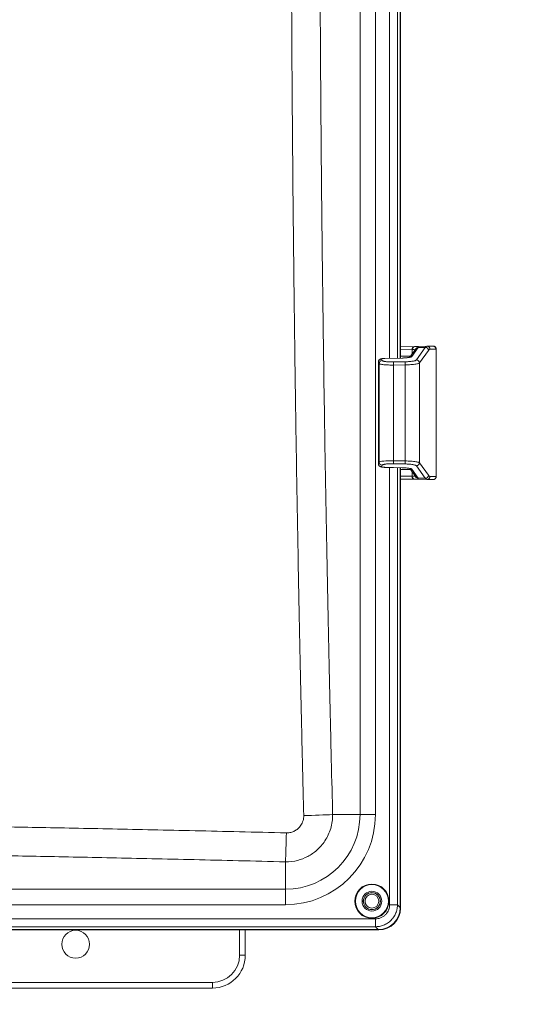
# Model space of a CAD drawing. Header units: inches. Extents: x -374 to 640, y -945 to 1059.
# Tile 95 of 222: x 71.81 to 77.44, y 43.72 to 54.93. Entities that reach past the tile are written whole.
import ezdxf

# ---------------------------------------------------------------- set-up
doc = ezdxf.new("R2010")
doc.units = ezdxf.units.IN
doc.header["$LTSCALE"] = 5
doc.header["$MEASUREMENT"] = 0
doc.layers.add('Visible (ANSI)', color=7, linetype='Continuous', lineweight=18)
doc.layers.add('Visible Narrow (ANSI)', color=7, linetype='Continuous', lineweight=5)

msp = doc.modelspace()

# ---------------------------------------------------------------- linework, layer by layer
at = {"layer": 'Visible (ANSI)'}
for p, q in [((76.14614, 56.61721), (76.14614, 51.0765)), ((76.15139, 51.07661), (76.15139, 56.61903)), ((76.3103, 51.20852), (76.15139, 51.20573)), ((76.25681, 51.08671), (76.32278, 51.18035)), ((76.31378, 51.20858), (76.31379, 51.20858)), ((76.31381, 51.20858), (76.31379, 51.20858)), ((76.31381, 51.20858), (76.45045, 51.21096)), ((76.52012, 51.21216), (76.45047, 51.21096)), ((76.55758, 49.72796), (76.55758, 51.17719)), ((75.89744, 51.03069), (75.89744, 51.03069)), ((75.89744, 49.87447), (75.89744, 51.03069)), ((75.97111, 51.07291), (76.16799, 51.07695)), ((75.89744, 49.87447), (75.89744, 49.87447)), ((76.16799, 49.8282), (75.97111, 49.83225)), ((76.14614, 49.82865), (76.14614, 44.82187)), ((76.15139, 44.81662), (76.15139, 49.82855)), ((76.32278, 49.7248), (76.25681, 49.81845)), ((76.15139, 49.69942), (76.3103, 49.69664)), ((76.31379, 49.69658), (76.31378, 49.69658)), ((76.31379, 49.69658), (76.31381, 49.69658)), ((76.31381, 49.69658), (76.45045, 49.69419)), ((76.45047, 49.69419), (76.52012, 49.693)), ((75.89709, 44.57282), (70.88559, 44.57282)), ((70.8857, 44.56757), (75.90234, 44.56757)), ((74.38139, 44.56757), (74.38139, 44.28017)), ((74.00639, 43.90517), (52.89139, 43.90517))]:
    msp.add_line(p, q, dxfattribs=at)
for centre, radius in [((75.82389, 44.89507), 0.195), ((75.82389, 44.89507), 0.11248), ((75.82389, 44.89507), 0.0975), ((75.82389, 44.89507), 0.095), ((75.82389, 44.89507), 0.0781), ((72.44889, 44.40517), 0.15822)]:
    msp.add_circle(centre, radius, dxfattribs=at)
msp.add_arc((74.00639, 44.28017), 0.375, 270, 0, dxfattribs=at)
for centre, major_axis, ratio, start_param, end_param in [((76.09662, 51.20479), (0.25587, 0.00447), 0.00003812, 5.7007393, 5.72594543), ((76.3144, 51.17358), (-0.00061, 0.03499), 0.84870963, 6.28312423, 6.28318526), ((76.45069, 50.19052), (-0.00002, 1.02045), 0.11160409, 0.00190156, 0.00194156), ((76.45107, 51.17597), (-0.0006, 0.03499), 0.99330742, 0, 0.00034714), ((76.09662, 49.70036), (-0.25587, 0.00447), 0.00003908, 3.69873423, 3.72394198), ((76.3144, 49.73157), (-0.00061, -0.03499), 0.84870979, 0.00000959, 0.00007058), ((76.45069, 50.71463), (-0.00002, -1.02044), 0.11160409, 6.28124388, 6.28128387), ((76.45107, 49.72919), (-0.0006, -0.03499), 0.99330742, 6.28283817, 6.28318531), ((75.89519, 44.82378), (0.17812, -0.17812), 0.99243251, 5.50158524, 7.06478537), ((75.90044, 44.81853), (0.17812, -0.17812), 0.99243251, 5.50158524, 7.06478537)]:
    msp.add_ellipse(centre, major_axis=major_axis, ratio=ratio, start_param=start_param, end_param=end_param, dxfattribs=at)
for points, knots in [([(76.52012, 51.21216), (76.52098, 51.21217), (76.52154, 51.21218), (76.52194, 51.21219), (76.52171, 51.21219), (76.52225, 51.21219), (76.52229, 51.21219), (76.52237, 51.21219), (76.52241, 51.21219), (76.52251, 51.21219), (76.52257, 51.21219), (76.52271, 51.21219), (76.5228, 51.21219), (76.52323, 51.21219), (76.52362, 51.21218), (76.52549, 51.2121), (76.52698, 51.21195), (76.53089, 51.21128), (76.53329, 51.2106), (76.53906, 51.20829), (76.54236, 51.20631), (76.54805, 51.20148), (76.55053, 51.19858), (76.5544, 51.19223), (76.55584, 51.1887), (76.55727, 51.1825), (76.55757, 51.17984), (76.55757, 51.17719)], [0, 0, 0, 0, 0.056696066, 0.056696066, 0.07794132, 0.07794132, 0.079044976, 0.079044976, 0.07975652, 0.07975652, 0.080472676, 0.080472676, 0.081188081, 0.081188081, 0.084096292, 0.084096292, 0.095473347, 0.095473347, 0.114283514, 0.114283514, 0.142855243, 0.142855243, 0.171172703, 0.171172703, 0.199499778, 0.199499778, 0.219667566, 0.219667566, 0.219667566, 0.219667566]), ([(75.89744, 51.03069), (75.89744, 51.03464), (75.89811, 51.03865), (75.90064, 51.04605), (75.90251, 51.04953), (75.90711, 51.05563), (75.9099, 51.0583), (75.91567, 51.06252), (75.91868, 51.06412), (75.92483, 51.06675), (75.92801, 51.06772), (75.93739, 51.07006), (75.94415, 51.07107), (75.95776, 51.07239), (75.96448, 51.07277), (75.97111, 51.07291)], [0, 0, 0, 0, 0.030639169, 0.030639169, 0.060761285, 0.060761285, 0.090992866, 0.090992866, 0.120589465, 0.120589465, 0.153952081, 0.153952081, 0.215743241, 0.215743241, 0.26632296, 0.26632296, 0.26632296, 0.26632296]), ([(76.16799, 51.07695), (76.1791, 51.07718), (76.19032, 51.07769), (76.21102, 51.07919), (76.22079, 51.08018), (76.23759, 51.08245), (76.24493, 51.08376), (76.25286, 51.08559), (76.25497, 51.08615), (76.25798, 51.08706), (76.25903, 51.08743), (76.26005, 51.08784), (76.26028, 51.08794), (76.26028, 51.08794)], [0, 0, 0, 0, 0.084674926, 0.084674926, 0.167640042, 0.167640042, 0.248544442, 0.248544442, 0.284668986, 0.284668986, 0.314823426, 0.314823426, 0.334517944, 0.334517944, 0.334517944, 0.334517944]), ([(75.97111, 49.83225), (75.96556, 49.83236), (75.95996, 49.83264), (75.94947, 49.83352), (75.94447, 49.83411), (75.93458, 49.83574), (75.92979, 49.8368), (75.92189, 49.83956), (75.91867, 49.84097), (75.91352, 49.84414), (75.91156, 49.84558), (75.90695, 49.84971), (75.90443, 49.85273), (75.90054, 49.85935), (75.89909, 49.86301), (75.89772, 49.86929), (75.89744, 49.87188), (75.89744, 49.87447)], [0, 0, 0, 0, 0.042315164, 0.042315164, 0.084712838, 0.084712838, 0.134164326, 0.134164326, 0.166462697, 0.166462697, 0.186463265, 0.186463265, 0.216784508, 0.216784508, 0.246640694, 0.246640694, 0.266640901, 0.266640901, 0.266640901, 0.266640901]), ([(76.26028, 49.81721), (76.26028, 49.81721), (76.26023, 49.81724), (76.25984, 49.81741), (76.25901, 49.81774), (76.25616, 49.81867), (76.25377, 49.81934), (76.24702, 49.82093), (76.24221, 49.82186), (76.23013, 49.82379), (76.22242, 49.82476), (76.205, 49.82647), (76.19496, 49.82718), (76.17922, 49.8279), (76.1736, 49.82809), (76.16799, 49.82821)], [0.070167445, 0.070167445, 0.070167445, 0.070167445, 0.079049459, 0.079049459, 0.110353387, 0.110353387, 0.153788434, 0.153788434, 0.211789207, 0.211789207, 0.283088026, 0.283088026, 0.362287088, 0.362287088, 0.405037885, 0.405037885, 0.405037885, 0.405037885]), ([(76.55757, 49.72796), (76.55757, 49.72419), (76.55695, 49.72037), (76.55456, 49.71327), (76.55278, 49.7099), (76.54831, 49.70396), (76.54557, 49.70131), (76.53946, 49.69708), (76.53602, 49.69543), (76.53068, 49.69387), (76.52887, 49.69348), (76.52613, 49.69313), (76.5252, 49.69305), (76.52395, 49.69299), (76.52362, 49.69298), (76.52313, 49.69297), (76.52295, 49.69296), (76.52271, 49.69296), (76.52263, 49.69296), (76.5225, 49.69296), (76.52245, 49.69296), (76.52232, 49.69296), (76.52227, 49.69296), (76.52219, 49.69296), (76.52217, 49.69297), (76.52208, 49.69297), (76.52206, 49.69297), (76.52196, 49.69297), (76.52191, 49.69297), (76.5216, 49.69297), (76.5212, 49.69298), (76.52047, 49.69299), (76.5203, 49.693), (76.52012, 49.693)], [0, 0, 0, 0, 0.028760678, 0.028760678, 0.057071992, 0.057071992, 0.085399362, 0.085399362, 0.11372605, 0.11372605, 0.127751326, 0.127751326, 0.134801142, 0.134801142, 0.137314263, 0.137314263, 0.138679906, 0.138679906, 0.13941122, 0.13941122, 0.140128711, 0.140128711, 0.141566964, 0.141566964, 0.143226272, 0.143226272, 0.148199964, 0.148199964, 0.163108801, 0.163108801, 0.207853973, 0.207853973, 0.219633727, 0.219633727, 0.219633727, 0.219633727])]:
    msp.add_open_spline(points, degree=3, knots=knots, dxfattribs=at)
at = {"layer": 'Visible Narrow (ANSI)'}
for p, q in [((75.68884, 45.88057), (75.68884, 68.65957)), ((75.86447, 45.88057), (75.86447, 68.65957)), ((76.02518, 63.45614), (76.02518, 51.07402)), ((76.11483, 63.4543), (76.11483, 51.07586)), ((76.28169, 51.17352), (76.15139, 51.17124)), ((76.28058, 51.0951), (76.35077, 51.19474)), ((76.28169, 51.17352), (76.28169, 51.12202)), ((76.43225, 51.19753), (76.33191, 51.05509)), ((76.35162, 51.19614), (76.43225, 51.19753)), ((76.46764, 51.16299), (76.3673, 51.02056)), ((76.55548, 51.17716), (76.48583, 51.17597)), ((76.55548, 49.72799), (76.55548, 51.17716)), ((75.89771, 49.87502), (75.89771, 51.03014)), ((75.90613, 51.01418), (75.89771, 51.03014)), ((75.90613, 49.89097), (75.90613, 51.01418)), ((75.94038, 51.04872), (75.93196, 51.06468)), ((75.97121, 51.07246), (76.16809, 51.0765)), ((76.20248, 51.03402), (76.06961, 51.03167)), ((76.20302, 50.99948), (76.07015, 50.99713)), ((76.07015, 49.90802), (76.07015, 50.99713)), ((76.26402, 51.09694), (76.15139, 51.09891)), ((76.20302, 49.90567), (76.20302, 50.99948)), ((76.3673, 49.8846), (76.3673, 51.02056)), ((75.89771, 49.87502), (75.90613, 49.89097)), ((76.06961, 49.87348), (76.20248, 49.87113)), ((76.07015, 49.90802), (76.20302, 49.90567)), ((76.3673, 49.8846), (76.46764, 49.74217)), ((75.93196, 49.84048), (75.94038, 49.85643)), ((76.16809, 49.82866), (75.97121, 49.8327)), ((76.02518, 49.83114), (76.02518, 44.85318)), ((76.11483, 49.8293), (76.11483, 44.85318)), ((76.15139, 49.80624), (76.26402, 49.80821)), ((76.35077, 49.71042), (76.28058, 49.81006)), ((76.28169, 49.78313), (76.28169, 49.73163)), ((76.33191, 49.85006), (76.43225, 49.70763)), ((76.15139, 49.73391), (76.28169, 49.73163)), ((76.43225, 49.70763), (76.35162, 49.70902)), ((76.48583, 49.72919), (76.55548, 49.72799)), ((75.68884, 45.88057), (75.37678, 45.88057)), ((75.86447, 45.88057), (75.68884, 45.88057)), ((75.31693, 45.63007), (75.31694, 45.63007)), ((75.08889, 45.40201), (75.08889, 45.40199)), ((74.83839, 45.03013), (74.83839, 45.34219)), ((52.05939, 45.03013), (74.83839, 45.03013)), ((74.83839, 44.85449), (74.83839, 45.03013)), ((52.05939, 44.85449), (74.83839, 44.85449)), ((76.02518, 44.85318), (76.11483, 44.85318)), ((76.11483, 44.85318), (76.14614, 44.82187)), ((75.86578, 44.69379), (70.8831, 44.69379)), ((75.86578, 44.60413), (70.88495, 44.60413)), ((75.86578, 44.69379), (75.86578, 44.60413)), ((75.86578, 44.60413), (75.89709, 44.57282)), ((74.31639, 44.56757), (74.31639, 44.28017)), ((74.38139, 44.28017), (74.31639, 44.28017)), ((74.00639, 43.97017), (52.89139, 43.97017)), ((74.00639, 43.90517), (74.00639, 43.97017))]:
    msp.add_line(p, q, dxfattribs=at)
msp.add_circle((75.82389, 44.89507), 0.188, dxfattribs=at)
for centre, radius, start, end in [((132.61238, 552.0832), 507.11098, 269.3079848, 269.3079849), ((132.61238, 552.0832), 507.11098, 269.3364756, 269.3364757), ((132.61238, 552.0832), 507.11098, 270.0142531, 270.0142532), ((132.61238, -437.54305), 507.11098, 89.30796703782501, 89.30796710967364), ((132.61238, -437.54305), 507.11098, 89.98574681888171, 89.98574689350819), ((132.61238, -437.54305), 507.11098, 90.66352429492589, 90.66352437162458), ((132.61238, -437.54305), 507.11098, 90.69201509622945, 90.69201518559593), ((74.83839, 45.88057), 1.02608, 270, 0), ((74.83839, 45.88057), 0.85045, 270, 0), ((74.00639, 44.28017), 0.31, 270, 0)]:
    msp.add_arc(centre, radius, start, end, dxfattribs=at)
for centre, major_axis, ratio, start_param, end_param in [((76.31092, 51.17352), (-0.00061, 0.03499), 0.83511193, 0, 1.55616966), ((76.12563, 51.17037), (-0.19201, -0.00388), 0.00004772, 2.51967219, 2.54704955), ((76.3144, 51.17358), (-0.00061, 0.03499), 0.84870963, 0, 1.55592859), ((76.35224, 51.1616), (-0.03128, 0.01569), 0.98349933, 5.18862182, 6.21393921), ((76.35139, 51.1602), (-0.02861, 0.02016), 0.98022712, 5.33470082, 6.28318531), ((76.08972, 51.19496), (0.26276, 0.00475), 0.1607802, 6.16605175, 6.19905319), ((76.45069, 50.19052), (-0.00002, 1.02045), 0.11160409, 0.00194156, 0.1624696), ((76.43288, 51.16299), (-0.02861, 0.02016), 0.98022712, 3.76476973, 5.33470055), ((76.45107, 51.17597), (-0.0006, 0.03499), 0.99330742, 4.69539491, 6.2831853), ((76.48606, 50.19009), (0, 0.98588), 0.11548383, 0.00197079, 0.16246843), ((76.52072, 51.17716), (-0.0006, 0.03499), 0.99330742, 4.69539494, 6.28318531), ((76.24508, 51.17235), (-0.3125, -0.00484), 0.0000356, 3.14159207, 3.25733415), ((75.93258, 51.03014), (0.03095, 0.01634), 0.98375409, 1.10980935, 2.64917721), ((75.941, 51.01418), (0.03095, 0.01634), 0.98375411, 1.1097954, 2.64918409), ((75.97183, 51.03792), (-0.00072, 0.03499), 0.01515385, 6.12168516, 6.28317679), ((76.07023, 50.99713), (-0.00062, 0.03499), 0.00229536, 0.16149051, 1.57075712), ((76.16871, 51.04196), (-0.00072, 0.03499), 0.01515353, 6.12165342, 6.28315398), ((76.2031, 50.99948), (-0.00062, 0.03499), 0.00229531, 0.16148187, 1.57075573), ((76.2812, 51.06056), (-0.02861, 0.02016), 0.98022712, 5.33470082, 6.01925234), ((76.33253, 51.02056), (-0.02861, 0.02016), 0.9802271, 3.76477034, 5.33468948), ((75.93258, 49.87502), (0.03095, -0.01634), 0.98375411, 3.63400122, 5.17338991), ((76.07053, 49.88684), (-0.165, 0.00239), 0.12833981, 4.71654251, 6.20007088), ((75.941, 49.89097), (0.03095, -0.01634), 0.98375409, 3.63400179, 5.17338079), ((76.07023, 49.90802), (-0.00062, -0.03499), 0.00229531, 4.71242957, 6.12170343), ((76.2031, 49.90567), (-0.00062, -0.03499), 0.00229537, 4.71242733, 6.12168947), ((76.33253, 49.8846), (-0.02861, -0.02016), 0.98022712, 0.94848449, 2.51841558), ((75.97183, 49.86724), (-0.00072, -0.03499), 0.01515295, 0.00000194, 0.16149348), ((76.16871, 49.8632), (-0.00072, -0.03499), 0.01515385, 0.00000001, 0.16150017), ((76.2812, 49.8446), (-0.02861, -0.02016), 0.9802271, 0.26395409, 0.94851177), ((76.31092, 49.73163), (-0.00061, -0.03499), 0.83511193, 4.72701564, 6.28318532), ((76.12563, 49.73478), (0.19201, -0.00388), 0.00004773, 0.59458924, 0.62196541), ((76.3144, 49.73157), (-0.00061, -0.03499), 0.84870979, 4.72725903, 6.2831949), ((76.35224, 49.74356), (-0.03128, -0.01569), 0.98349921, 0.0693127, 1.09454645), ((76.35139, 49.74496), (-0.02861, -0.02016), 0.98022712, 0, 0.94848449), ((76.08972, 49.7102), (0.26276, -0.00475), 0.16078011, 0.08413217, 0.11713377), ((76.43288, 49.74217), (-0.02861, -0.02016), 0.98022712, 0.94848476, 2.51841537), ((76.45069, 50.71463), (-0.00002, -1.02044), 0.11160409, 6.12071555, 6.28124388), ((76.45107, 49.72919), (-0.0006, -0.03499), 0.99330742, 0, 1.58779054), ((76.48606, 50.71507), (0, -0.98588), 0.11548383, 6.12071688, 6.28121452), ((76.52072, 49.72799), (-0.0006, -0.03499), 0.99330742, 0.00000784, 1.58779026), ((75.03535, 45.88057), (-0.49985, -0.01235), 0.02307421, 1.59313454, 2.32218933), ((74.83839, 45.68362), (0.01235, 0.49985), 0.02307421, 3.96099598, 4.69005076)]:
    msp.add_ellipse(centre, major_axis=major_axis, ratio=ratio, start_param=start_param, end_param=end_param, dxfattribs=at)
for points, knots in [([(75.0468, 68.67083), (75.03479, 68.18496), (75.02421, 67.72707), (75.01478, 67.29525), (75.00534, 66.86343), (74.99706, 66.4577), (74.98969, 66.07524), (74.98232, 65.69278), (74.97586, 65.33361), (74.97006, 64.99179), (74.96427, 64.64997), (74.95913, 64.3255), (74.95442, 64.00792), (74.94971, 63.69033), (74.94542, 63.37964), (74.94143, 63.06821), (74.93745, 62.75679), (74.93377, 62.44464), (74.93043, 62.13397), (74.92708, 61.82329), (74.92408, 61.51408), (74.92142, 61.20986), (74.91877, 60.90563), (74.91646, 60.60639), (74.91447, 60.31081), (74.91247, 60.01523), (74.91079, 59.72333), (74.9094, 59.43269), (74.908, 59.14205), (74.90689, 58.85267), (74.90606, 58.56344), (74.90523, 58.2742), (74.90468, 57.9851), (74.9044, 57.69581), (74.90413, 57.40652), (74.90414, 57.11704), (74.90442, 56.82788), (74.9047, 56.53873), (74.90527, 56.24989), (74.90611, 55.96107), (74.90695, 55.67226), (74.90806, 55.38347), (74.90947, 55.09158), (74.91089, 54.79969), (74.91259, 54.50471), (74.91463, 54.20523), (74.91667, 53.90575), (74.91903, 53.60178), (74.92173, 53.29557), (74.92442, 52.98937), (74.92745, 52.68094), (74.93078, 52.37338), (74.93411, 52.06583), (74.93773, 51.75915), (74.94186, 51.43875), (74.94598, 51.11834), (74.95061, 50.78421), (74.95592, 50.43171), (74.96124, 50.07921), (74.96724, 49.70835), (74.97354, 49.3462), (74.97983, 48.98405), (74.9864, 48.63061), (74.99307, 48.29122), (74.99974, 47.95182), (75.0065, 47.62647), (75.01305, 47.32435), (75.0196, 47.02222), (75.02594, 46.74332), (75.03165, 46.49921), (75.03736, 46.2551), (75.04244, 46.04579), (75.0468, 45.86932)], [0, 0, 0, 0, 0.041666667, 0.041666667, 0.041666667, 0.083333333, 0.083333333, 0.083333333, 0.125, 0.125, 0.125, 0.166666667, 0.166666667, 0.166666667, 0.208333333, 0.208333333, 0.208333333, 0.25, 0.25, 0.25, 0.291666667, 0.291666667, 0.291666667, 0.333333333, 0.333333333, 0.333333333, 0.375, 0.375, 0.375, 0.416666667, 0.416666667, 0.416666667, 0.458333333, 0.458333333, 0.458333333, 0.5, 0.5, 0.5, 0.541666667, 0.541666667, 0.541666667, 0.583333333, 0.583333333, 0.583333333, 0.625, 0.625, 0.625, 0.666666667, 0.666666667, 0.666666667, 0.708333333, 0.708333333, 0.708333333, 0.75, 0.75, 0.75, 0.791666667, 0.791666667, 0.791666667, 0.833333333, 0.833333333, 0.833333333, 0.875, 0.875, 0.875, 0.916666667, 0.916666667, 0.916666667, 0.958333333, 0.958333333, 0.958333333, 0.999999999, 0.999999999, 0.999999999, 0.999999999]), ([(75.37678, 68.65957), (75.36444, 68.1756), (75.35349, 67.71712), (75.34375, 67.28535), (75.33401, 66.85358), (75.32548, 66.44852), (75.31788, 66.06655), (75.31028, 65.68457), (75.30361, 65.32568), (75.29763, 64.98417), (75.29165, 64.64266), (75.28635, 64.31853), (75.28149, 64.00126), (75.27663, 63.684), (75.2722, 63.37361), (75.26809, 63.06249), (75.26398, 62.75137), (75.26019, 62.43953), (75.25674, 62.12916), (75.25329, 61.81879), (75.25019, 61.50989), (75.24745, 61.20597), (75.24471, 60.90204), (75.24233, 60.60309), (75.24028, 60.30781), (75.23822, 60.01252), (75.23649, 59.7209), (75.23505, 59.43055), (75.23361, 59.1402), (75.23247, 58.85111), (75.23161, 58.56216), (75.23075, 58.27321), (75.23018, 57.9844), (75.2299, 57.69539), (75.22962, 57.40639), (75.22962, 57.11719), (75.22992, 56.82832), (75.23021, 56.53945), (75.23079, 56.25089), (75.23165, 55.96236), (75.23252, 55.67384), (75.23367, 55.38533), (75.23513, 55.09373), (75.23658, 54.80213), (75.23835, 54.50744), (75.24045, 54.20826), (75.24255, 53.90907), (75.24499, 53.6054), (75.24777, 53.2995), (75.25055, 52.99359), (75.25367, 52.68547), (75.25711, 52.37822), (75.26054, 52.07097), (75.26428, 51.76459), (75.26853, 51.4445), (75.27279, 51.12442), (75.27756, 50.79061), (75.28304, 50.43846), (75.28852, 50.08632), (75.29472, 49.71582), (75.30121, 49.35403), (75.3077, 48.99223), (75.31448, 48.63912), (75.32136, 48.30008), (75.32824, 47.96104), (75.33521, 47.63606), (75.34197, 47.33417), (75.34873, 47.03227), (75.35527, 46.75346), (75.36115, 46.50984), (75.36704, 46.26623), (75.37226, 46.05783), (75.37678, 45.88057)], [0, 0, 0, 0, 0.041666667, 0.041666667, 0.041666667, 0.083333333, 0.083333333, 0.083333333, 0.125, 0.125, 0.125, 0.166666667, 0.166666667, 0.166666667, 0.208333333, 0.208333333, 0.208333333, 0.25, 0.25, 0.25, 0.291666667, 0.291666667, 0.291666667, 0.333333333, 0.333333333, 0.333333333, 0.375, 0.375, 0.375, 0.416666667, 0.416666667, 0.416666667, 0.458333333, 0.458333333, 0.458333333, 0.5, 0.5, 0.5, 0.541666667, 0.541666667, 0.541666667, 0.583333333, 0.583333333, 0.583333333, 0.625, 0.625, 0.625, 0.666666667, 0.666666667, 0.666666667, 0.708333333, 0.708333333, 0.708333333, 0.75, 0.75, 0.75, 0.791666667, 0.791666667, 0.791666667, 0.833333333, 0.833333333, 0.833333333, 0.875, 0.875, 0.875, 0.916666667, 0.916666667, 0.916666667, 0.958333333, 0.958333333, 0.958333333, 0.999999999, 0.999999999, 0.999999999, 0.999999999]), ([(76.31523, 51.16964), (76.31433, 51.17025), (76.31321, 51.17078), (76.3091, 51.17221), (76.30539, 51.17287), (76.29627, 51.17362), (76.29087, 51.17371), (76.28469, 51.17358)], [0.380452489, 0.380452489, 0.380452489, 0.380452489, 0.5, 0.5, 0.75, 0.75, 1, 1, 1, 1]), ([(76.35162, 51.19614), (76.35266, 51.19828), (76.35276, 51.20014), (76.35188, 51.20186), (76.3518, 51.20199), (76.35066, 51.20377), (76.34855, 51.2051), (76.34535, 51.20611), (76.34531, 51.20612), (76.34205, 51.20714), (76.33774, 51.20782), (76.33216, 51.20824), (76.33185, 51.20826), (76.32647, 51.20861), (76.32058, 51.2087), (76.31381, 51.20858)], [0, 0, 0, 0, 0.22961287, 0.22961287, 0.25, 0.25, 0.497234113, 0.497234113, 0.5, 0.5, 0.75, 0.75, 0.764804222, 0.764804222, 0.999719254, 0.999719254, 0.999719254, 0.999719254]), ([(76.07015, 50.99713), (76.0615, 50.99701), (76.05276, 50.99698), (76.04294, 50.99704), (76.04182, 50.99705), (76.03163, 50.99715), (76.02259, 50.99733), (76.01306, 50.99765), (76.01235, 50.99767), (76.00248, 50.99802), (75.99358, 50.99845), (75.9848, 50.999), (75.98449, 50.99902), (75.97542, 50.99961), (75.96716, 51.00029), (75.95193, 51.00185), (75.94498, 51.00273), (75.93853, 51.00373), (75.93828, 51.00377), (75.93215, 51.00475), (75.92699, 51.00576), (75.92226, 51.00692), (75.9219, 51.00701), (75.91748, 51.00814), (75.91415, 51.00923), (75.91128, 51.01051), (75.91096, 51.01066), (75.90842, 51.0119), (75.9069, 51.01303), (75.90613, 51.01418)], [0.000000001, 0.000000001, 0.000000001, 0.000000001, 0.110783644, 0.110783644, 0.125000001, 0.125000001, 0.240633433, 0.240633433, 0.250000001, 0.250000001, 0.370466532, 0.370466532, 0.375000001, 0.375000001, 0.500000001, 0.500000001, 0.625, 0.625, 0.630136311, 0.630136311, 0.75, 0.75, 0.75997491, 0.75997491, 0.875, 0.875, 0.889812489, 0.889812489, 1, 1, 1, 1]), ([(75.93196, 51.06468), (75.93174, 51.0651), (75.93177, 51.06551), (75.93204, 51.06593), (75.9321, 51.06602), (75.93217, 51.06611), (75.93226, 51.0662), (75.93267, 51.06666), (75.93338, 51.06712), (75.93437, 51.06756), (75.93448, 51.06762), (75.9346, 51.06767), (75.93472, 51.06772), (75.93586, 51.0682), (75.93731, 51.06866), (75.93904, 51.0691), (75.9409, 51.06956), (75.94308, 51.06999), (75.94551, 51.07039), (75.94787, 51.07076), (75.95046, 51.0711), (75.95323, 51.07139), (75.95353, 51.07142), (75.95384, 51.07145), (75.95414, 51.07148), (75.95664, 51.07172), (75.95927, 51.07193), (75.96195, 51.07209), (75.9625, 51.07212), (75.96305, 51.07215), (75.9636, 51.07218), (75.96608, 51.07231), (75.96861, 51.0724), (75.97121, 51.07246)], [0.000000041, 0.000000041, 0.000000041, 0.000000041, 0.117411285, 0.117411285, 0.117411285, 0.142857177, 0.142857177, 0.142857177, 0.270746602, 0.270746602, 0.270746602, 0.285714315, 0.285714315, 0.285714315, 0.423767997, 0.423767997, 0.423767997, 0.571428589, 0.571428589, 0.571428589, 0.714285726, 0.714285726, 0.714285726, 0.72982724, 0.72982724, 0.72982724, 0.857142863, 0.857142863, 0.857142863, 0.883093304, 0.883093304, 0.883093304, 1, 1, 1, 1]), ([(76.06961, 51.03167), (76.06272, 51.03155), (76.05589, 51.03152), (76.04905, 51.03158), (76.04818, 51.03158), (76.04731, 51.03159), (76.04644, 51.0316), (76.03931, 51.03169), (76.03216, 51.03187), (76.02519, 51.03216), (76.02463, 51.03219), (76.02408, 51.03221), (76.02353, 51.03223), (76.0163, 51.03255), (76.00929, 51.03298), (76.00262, 51.03352), (76.00237, 51.03354), (76.00212, 51.03356), (76.00188, 51.03358), (75.99498, 51.03415), (75.98847, 51.03483), (75.98246, 51.03561), (75.97646, 51.03639), (75.97098, 51.03727), (75.9661, 51.03823), (75.9659, 51.03827), (75.96571, 51.03831), (75.96551, 51.03835), (75.96088, 51.03929), (75.95681, 51.0403), (75.95336, 51.04137), (75.95308, 51.04146), (75.9528, 51.04155), (75.95253, 51.04164), (75.94931, 51.04268), (75.94669, 51.04378), (75.94468, 51.04491), (75.94443, 51.04505), (75.94418, 51.0452), (75.94395, 51.04534), (75.94219, 51.04644), (75.94099, 51.04756), (75.94038, 51.04872)], [0, 0, 0, 0, 0.11092114, 0.11092114, 0.11092114, 0.125, 0.125, 0.125, 0.24078251, 0.24078251, 0.24078251, 0.25, 0.25, 0.25, 0.37053698, 0.37053698, 0.37053698, 0.375, 0.375, 0.375, 0.5, 0.5, 0.5, 0.625, 0.625, 0.625, 0.63005847, 0.63005847, 0.63005847, 0.75, 0.75, 0.75, 0.75981632, 0.75981632, 0.75981632, 0.875, 0.875, 0.875, 0.88966844, 0.88966844, 0.88966844, 1, 1, 1, 1]), ([(76.33191, 51.05509), (76.33094, 51.05372), (76.32921, 51.05238), (76.32672, 51.05106), (76.32648, 51.05093), (76.32623, 51.0508), (76.32598, 51.05067), (76.32323, 51.0493), (76.31966, 51.04794), (76.31535, 51.04665), (76.31512, 51.04658), (76.31489, 51.04651), (76.31466, 51.04644), (76.3101, 51.0451), (76.30474, 51.04383), (76.2987, 51.04265), (76.29252, 51.04143), (76.28562, 51.04031), (76.27817, 51.03932), (76.27798, 51.03929), (76.27778, 51.03926), (76.27759, 51.03924), (76.27039, 51.03828), (76.26268, 51.03744), (76.25463, 51.03672), (76.25409, 51.03667), (76.25356, 51.03663), (76.25302, 51.03658), (76.24524, 51.03591), (76.23714, 51.03536), (76.22898, 51.03494), (76.22808, 51.03489), (76.22717, 51.03484), (76.22627, 51.0348), (76.21843, 51.03442), (76.21053, 51.03417), (76.20248, 51.03402)], [0, 0, 0, 0, 0.1301932, 0.1301932, 0.1301932, 0.14285714, 0.14285714, 0.14285714, 0.27859384, 0.27859384, 0.27859384, 0.28571429, 0.28571429, 0.28571429, 0.4268986, 0.4268986, 0.4268986, 0.57142857, 0.57142857, 0.57142857, 0.5752078, 0.5752078, 0.5752078, 0.71428571, 0.71428571, 0.71428571, 0.72351091, 0.72351091, 0.72351091, 0.85714286, 0.85714286, 0.85714286, 0.87193744, 0.87193744, 0.87193744, 1, 1, 1, 1]), ([(76.3673, 51.02056), (76.36596, 51.01907), (76.36089, 51.01609), (76.34643, 51.01184), (76.32575, 51.00797), (76.2998, 51.00466), (76.2697, 51.00205), (76.23692, 51.00025), (76.21429, 50.99964), (76.20302, 50.99948)], [0.000000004, 0.000000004, 0.000000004, 0.000000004, 0.142857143, 0.285714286, 0.428571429, 0.571428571, 0.714285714, 0.857142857, 1, 1, 1, 1]), ([(75.94038, 49.85643), (75.94099, 49.8576), (75.94219, 49.85872), (75.94395, 49.85981), (75.94418, 49.85996), (75.94443, 49.8601), (75.94468, 49.86025), (75.94669, 49.86138), (75.94931, 49.86248), (75.95253, 49.86352), (75.9528, 49.86361), (75.95308, 49.8637), (75.95336, 49.86378), (75.95681, 49.86486), (75.96088, 49.86587), (75.96551, 49.8668), (75.96571, 49.86684), (75.9659, 49.86688), (75.9661, 49.86692), (75.97097, 49.86789), (75.97644, 49.86876), (75.98242, 49.86954), (75.98843, 49.87033), (75.99497, 49.87101), (76.00188, 49.87157), (76.00212, 49.87159), (76.00237, 49.87161), (76.00262, 49.87163), (76.00929, 49.87217), (76.0163, 49.8726), (76.02353, 49.87292), (76.02408, 49.87295), (76.02463, 49.87297), (76.02519, 49.87299), (76.03216, 49.87328), (76.03931, 49.87347), (76.04644, 49.87355), (76.04731, 49.87356), (76.04818, 49.87357), (76.04905, 49.87358), (76.05589, 49.87364), (76.06272, 49.8736), (76.06961, 49.87348)], [0, 0, 0, 0, 0.11033156, 0.11033156, 0.11033156, 0.125, 0.125, 0.125, 0.24018368, 0.24018368, 0.24018368, 0.25, 0.25, 0.25, 0.36994153, 0.36994153, 0.36994153, 0.375, 0.375, 0.375, 0.49970593, 0.49970593, 0.49970593, 0.625, 0.625, 0.625, 0.62946302, 0.62946302, 0.62946302, 0.75, 0.75, 0.75, 0.75921749, 0.75921749, 0.75921749, 0.875, 0.875, 0.875, 0.88907886, 0.88907886, 0.88907886, 1, 1, 1, 1]), ([(76.20248, 49.87113), (76.21053, 49.87099), (76.21843, 49.87073), (76.22627, 49.87035), (76.22717, 49.87031), (76.22808, 49.87027), (76.22898, 49.87022), (76.23714, 49.8698), (76.24524, 49.86925), (76.25302, 49.86857), (76.25356, 49.86853), (76.25409, 49.86848), (76.25463, 49.86843), (76.26268, 49.86772), (76.27039, 49.86687), (76.27759, 49.86592), (76.27778, 49.86589), (76.27798, 49.86587), (76.27817, 49.86584), (76.28553, 49.86485), (76.29236, 49.86375), (76.29849, 49.86255), (76.30461, 49.86136), (76.31005, 49.86007), (76.31466, 49.85871), (76.31489, 49.85864), (76.31512, 49.85858), (76.31535, 49.85851), (76.31966, 49.85721), (76.32323, 49.85586), (76.32598, 49.85448), (76.32623, 49.85436), (76.32648, 49.85423), (76.32672, 49.8541), (76.32921, 49.85278), (76.33094, 49.85143), (76.33191, 49.85006)], [0.000000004, 0.000000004, 0.000000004, 0.000000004, 0.128062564, 0.128062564, 0.128062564, 0.142857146, 0.142857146, 0.142857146, 0.276489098, 0.276489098, 0.276489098, 0.285714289, 0.285714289, 0.285714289, 0.424792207, 0.424792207, 0.424792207, 0.428571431, 0.428571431, 0.428571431, 0.571428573, 0.571428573, 0.571428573, 0.714285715, 0.714285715, 0.714285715, 0.721406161, 0.721406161, 0.721406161, 0.857142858, 0.857142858, 0.857142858, 0.869806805, 0.869806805, 0.869806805, 1, 1, 1, 1]), ([(75.97121, 49.8327), (75.96861, 49.83275), (75.96608, 49.83285), (75.9636, 49.83298), (75.96305, 49.833), (75.9625, 49.83304), (75.96195, 49.83307), (75.95927, 49.83323), (75.95664, 49.83343), (75.95414, 49.83368), (75.95384, 49.83371), (75.95353, 49.83374), (75.95323, 49.83377), (75.95056, 49.83405), (75.94806, 49.83437), (75.94578, 49.83473), (75.94332, 49.83512), (75.94111, 49.83555), (75.93923, 49.83601), (75.93741, 49.83646), (75.93589, 49.83694), (75.93472, 49.83744), (75.9346, 49.83749), (75.93448, 49.83754), (75.93437, 49.83759), (75.93338, 49.83804), (75.93267, 49.8385), (75.93226, 49.83895), (75.93217, 49.83904), (75.9321, 49.83914), (75.93204, 49.83923), (75.93177, 49.83964), (75.93174, 49.84006), (75.93196, 49.84048)], [0.000000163, 0.000000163, 0.000000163, 0.000000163, 0.116906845, 0.116906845, 0.116906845, 0.142857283, 0.142857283, 0.142857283, 0.27017289, 0.27017289, 0.27017289, 0.285714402, 0.285714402, 0.285714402, 0.423208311, 0.423208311, 0.423208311, 0.571428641, 0.571428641, 0.571428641, 0.714285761, 0.714285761, 0.714285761, 0.729253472, 0.729253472, 0.729253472, 0.85714288, 0.85714288, 0.85714288, 0.88258877, 0.88258877, 0.88258877, 1, 1, 1, 1]), ([(76.28469, 49.73157), (76.29087, 49.73145), (76.29627, 49.73154), (76.30539, 49.73229), (76.3091, 49.73294), (76.31321, 49.73438), (76.31433, 49.73491), (76.31523, 49.73552)], [0, 0, 0, 0, 0.25, 0.25, 0.5, 0.5, 0.619547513, 0.619547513, 0.619547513, 0.619547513]), ([(76.31381, 49.69658), (76.32058, 49.69646), (76.32647, 49.69654), (76.33185, 49.6969), (76.33216, 49.69692), (76.33774, 49.69733), (76.34205, 49.69801), (76.34531, 49.69903), (76.34535, 49.69904), (76.34855, 49.70006), (76.35066, 49.70138), (76.3518, 49.70316), (76.35188, 49.7033), (76.35276, 49.70502), (76.35266, 49.70687), (76.35162, 49.70902)], [0.000280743, 0.000280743, 0.000280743, 0.000280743, 0.23519579, 0.23519579, 0.250000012, 0.250000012, 0.500000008, 0.500000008, 0.502765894, 0.502765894, 0.750000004, 0.750000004, 0.770387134, 0.770387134, 1, 1, 1, 1]), ([(75.37678, 45.88057), (75.37727, 45.82673), (75.36965, 45.77371), (75.3546, 45.72329), (75.33955, 45.67286), (75.31696, 45.62505), (75.28949, 45.58311), (75.26201, 45.54118), (75.22966, 45.50507), (75.19625, 45.47554), (75.16284, 45.44601), (75.12847, 45.42291), (75.09251, 45.40391), (75.05656, 45.3849), (75.01905, 45.36996), (74.97681, 45.35912), (74.93458, 45.34827), (74.88757, 45.34173), (74.83839, 45.34219)], [0, 0, 0, 0, 0.166666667, 0.166666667, 0.166666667, 0.333333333, 0.333333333, 0.333333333, 0.5, 0.5, 0.5, 0.666666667, 0.666666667, 0.666666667, 0.833333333, 0.833333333, 0.833333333, 1, 1, 1, 1]), ([(75.0468, 45.86932), (75.04729, 45.84905), (75.04475, 45.82995), (75.0394, 45.8115), (75.03404, 45.79306), (75.02587, 45.77528), (75.01581, 45.75974), (75.00576, 45.74421), (74.99384, 45.73093), (74.98152, 45.72006), (74.96921, 45.70919), (74.95651, 45.70074), (74.94321, 45.69382), (74.92991, 45.6869), (74.916, 45.68151), (74.90051, 45.67771), (74.88502, 45.67392), (74.86795, 45.67172), (74.84965, 45.67217)], [0, 0, 0, 0, 0.16666667, 0.16666667, 0.16666667, 0.33333333, 0.33333333, 0.33333333, 0.5, 0.5, 0.5, 0.66666667, 0.66666667, 0.66666667, 0.83333333, 0.83333333, 0.83333333, 1, 1, 1, 1]), ([(74.84965, 45.67217), (74.48539, 45.68117), (74.1383, 45.68933), (73.80898, 45.69675), (73.47965, 45.70418), (73.16809, 45.71087), (72.86844, 45.71703), (72.56878, 45.72319), (72.28104, 45.72883), (72.00518, 45.734), (71.72932, 45.73917), (71.46535, 45.74388), (71.2065, 45.74829), (70.94764, 45.7527), (70.6939, 45.75681), (70.43397, 45.76081), (70.17405, 45.7648), (69.90793, 45.76868), (69.63651, 45.77238), (69.36509, 45.77608), (69.08835, 45.77962), (68.81391, 45.78287), (68.53946, 45.78612), (68.2673, 45.7891), (68.00835, 45.79171), (67.7494, 45.79433), (67.50365, 45.79658), (67.26754, 45.79858), (67.03144, 45.80058), (66.80497, 45.80232), (66.57611, 45.80391), (66.34726, 45.80549), (66.11602, 45.80693), (65.87822, 45.80821), (65.64043, 45.80949), (65.39608, 45.81062), (65.14231, 45.81158), (64.88854, 45.81253), (64.62535, 45.81331), (64.34433, 45.81387), (64.06332, 45.81443), (63.76448, 45.81476), (63.44889, 45.81476)], [0, 0, 0, 0, 0.07142857, 0.07142857, 0.07142857, 0.14285714, 0.14285714, 0.14285714, 0.21428571, 0.21428571, 0.21428571, 0.28571429, 0.28571429, 0.28571429, 0.35714286, 0.35714286, 0.35714286, 0.42857143, 0.42857143, 0.42857143, 0.5, 0.5, 0.5, 0.57142857, 0.57142857, 0.57142857, 0.64285714, 0.64285714, 0.64285714, 0.71428571, 0.71428571, 0.71428571, 0.78571429, 0.78571429, 0.78571429, 0.85714286, 0.85714286, 0.85714286, 0.92857143, 0.92857143, 0.92857143, 1, 1, 1, 1]), ([(74.83839, 45.34219), (74.47518, 45.35145), (74.12793, 45.35988), (73.79875, 45.36754), (73.46957, 45.37521), (73.15845, 45.38211), (72.85914, 45.38846), (72.55983, 45.39482), (72.27233, 45.40063), (71.99673, 45.40597), (71.72113, 45.4113), (71.45743, 45.41616), (71.19884, 45.42071), (70.94024, 45.42526), (70.68675, 45.4295), (70.42708, 45.43362), (70.16741, 45.43774), (69.90156, 45.44174), (69.6304, 45.44556), (69.35925, 45.44938), (69.08279, 45.45302), (68.80861, 45.45638), (68.53443, 45.45973), (68.26254, 45.4628), (68.00385, 45.4655), (67.74515, 45.46819), (67.49965, 45.47052), (67.26377, 45.47258), (67.0279, 45.47465), (66.80165, 45.47644), (66.57303, 45.47807), (66.3444, 45.47971), (66.1134, 45.48119), (65.87582, 45.48251), (65.63825, 45.48383), (65.39409, 45.485), (65.14063, 45.48599), (64.88718, 45.48697), (64.62442, 45.48778), (64.34345, 45.48835), (64.06248, 45.48893), (63.76331, 45.48927), (63.44889, 45.48927)], [0, 0, 0, 0, 0.07142857, 0.07142857, 0.07142857, 0.14285714, 0.14285714, 0.14285714, 0.21428571, 0.21428571, 0.21428571, 0.28571429, 0.28571429, 0.28571429, 0.35714286, 0.35714286, 0.35714286, 0.42857143, 0.42857143, 0.42857143, 0.5, 0.5, 0.5, 0.57142857, 0.57142857, 0.57142857, 0.64285714, 0.64285714, 0.64285714, 0.71428571, 0.71428571, 0.71428571, 0.78571429, 0.78571429, 0.78571429, 0.85714286, 0.85714286, 0.85714286, 0.92857143, 0.92857143, 0.92857143, 1, 1, 1, 1]), ([(76.11483, 44.85318), (76.1148, 44.84249), (76.11409, 44.83141), (76.11253, 44.82001), (76.11206, 44.8165), (76.1115, 44.81296), (76.11085, 44.8094), (76.10862, 44.79703), (76.10535, 44.78434), (76.10095, 44.77168), (76.09995, 44.76883), (76.0989, 44.76598), (76.0978, 44.76313), (76.09258, 44.74973), (76.08607, 44.73647), (76.0783, 44.72374), (76.07711, 44.72178), (76.07588, 44.71983), (76.07463, 44.7179), (76.06601, 44.70461), (76.05601, 44.69199), (76.04485, 44.68043), (76.04384, 44.67938), (76.04282, 44.67834), (76.0418, 44.67731), (76.02981, 44.66532), (76.01658, 44.65455), (76.00256, 44.64531), (76.00209, 44.645), (76.00162, 44.6447), (76.00115, 44.64439), (75.98661, 44.63495), (75.97125, 44.62717), (75.95573, 44.62113), (75.95545, 44.62102), (75.95517, 44.62091), (75.9549, 44.62081), (75.93964, 44.61493), (75.92423, 44.61075), (75.90937, 44.60808), (75.90833, 44.60789), (75.9073, 44.60771), (75.90626, 44.60754), (75.89223, 44.6052), (75.8787, 44.60417), (75.86578, 44.60413)], [0.00000001, 0.00000001, 0.00000001, 0.00000001, 0.095571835, 0.095571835, 0.095571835, 0.125, 0.125, 0.125, 0.227013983, 0.227013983, 0.227013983, 0.25, 0.25, 0.25, 0.358313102, 0.358313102, 0.358313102, 0.375, 0.375, 0.375, 0.489626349, 0.489626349, 0.489626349, 0.5, 0.5, 0.5, 0.620936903, 0.620936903, 0.620936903, 0.625, 0.625, 0.625, 0.75, 0.75, 0.75, 0.752230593, 0.752230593, 0.752230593, 0.875, 0.875, 0.875, 0.883557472, 0.883557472, 0.883557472, 1, 1, 1, 1]), ([(76.02518, 44.85318), (76.02518, 44.84623), (76.02474, 44.83916), (76.02376, 44.8319), (76.02346, 44.82965), (76.02311, 44.82739), (76.0227, 44.8251), (76.02128, 44.81719), (76.01921, 44.80903), (76.0164, 44.8009), (76.01577, 44.79908), (76.01511, 44.79726), (76.01441, 44.79544), (76.01108, 44.78684), (76.00692, 44.77834), (76.00196, 44.77018), (76.0012, 44.76893), (76.00042, 44.76769), (75.99962, 44.76645), (75.99411, 44.75794), (75.98771, 44.74984), (75.98057, 44.74244), (75.97993, 44.74177), (75.97928, 44.74111), (75.97863, 44.74046), (75.97095, 44.73278), (75.96247, 44.72588), (75.95349, 44.71998), (75.95319, 44.71978), (75.95289, 44.71959), (75.95259, 44.71939), (75.94328, 44.71336), (75.93344, 44.70839), (75.92348, 44.70454), (75.9233, 44.70447), (75.92312, 44.7044), (75.92294, 44.70433), (75.91315, 44.70059), (75.90325, 44.69794), (75.89374, 44.69624), (75.89308, 44.69612), (75.89242, 44.69601), (75.89176, 44.6959), (75.8828, 44.69442), (75.87419, 44.69379), (75.86578, 44.69379)], [0, 0, 0, 0, 0.09547636, 0.09547636, 0.09547636, 0.125, 0.125, 0.125, 0.22710633, 0.22710633, 0.22710633, 0.25, 0.25, 0.25, 0.35839539, 0.35839539, 0.35839539, 0.375, 0.375, 0.375, 0.48970554, 0.48970554, 0.48970554, 0.5, 0.5, 0.5, 0.62098473, 0.62098473, 0.62098473, 0.625, 0.625, 0.625, 0.75, 0.75, 0.75, 0.75223733, 0.75223733, 0.75223733, 0.875, 0.875, 0.875, 0.88358097, 0.88358097, 0.88358097, 1, 1, 1, 1])]:
    msp.add_open_spline(points, degree=3, knots=knots, dxfattribs=at)
for points in [[(75.89771, 51.03014), (75.89753, 51.03032), (75.89744, 51.0305), (75.89744, 51.03069)], [(76.16809, 51.0765), (76.17605, 51.07666), (76.19158, 51.07724), (76.21421, 51.07888), (76.2346, 51.08119), (76.25237, 51.08412), (76.26657, 51.08755), (76.27639, 51.09131), (76.27968, 51.09382), (76.28058, 51.0951)], [(75.89744, 49.87447), (75.89744, 49.87465), (75.89753, 49.87484), (75.89771, 49.87502)], [(76.20302, 49.90567), (76.21429, 49.90551), (76.23692, 49.9049), (76.2697, 49.90311), (76.2998, 49.90049), (76.32575, 49.89719), (76.34643, 49.89332), (76.36089, 49.88906), (76.36596, 49.88609), (76.3673, 49.8846)], [(76.28058, 49.81006), (76.27968, 49.81133), (76.27639, 49.81384), (76.26657, 49.81761), (76.25237, 49.82104), (76.2346, 49.82397), (76.21421, 49.82627), (76.19158, 49.82791), (76.17605, 49.8285), (76.16809, 49.82866)], [(76.55549, 49.72799), (76.55688, 49.72797), (76.55757, 49.72796), (76.55757, 49.72796)]]:
    msp.add_open_spline(points, degree=3, dxfattribs=at)

doc.saveas('drawing.dxf')
